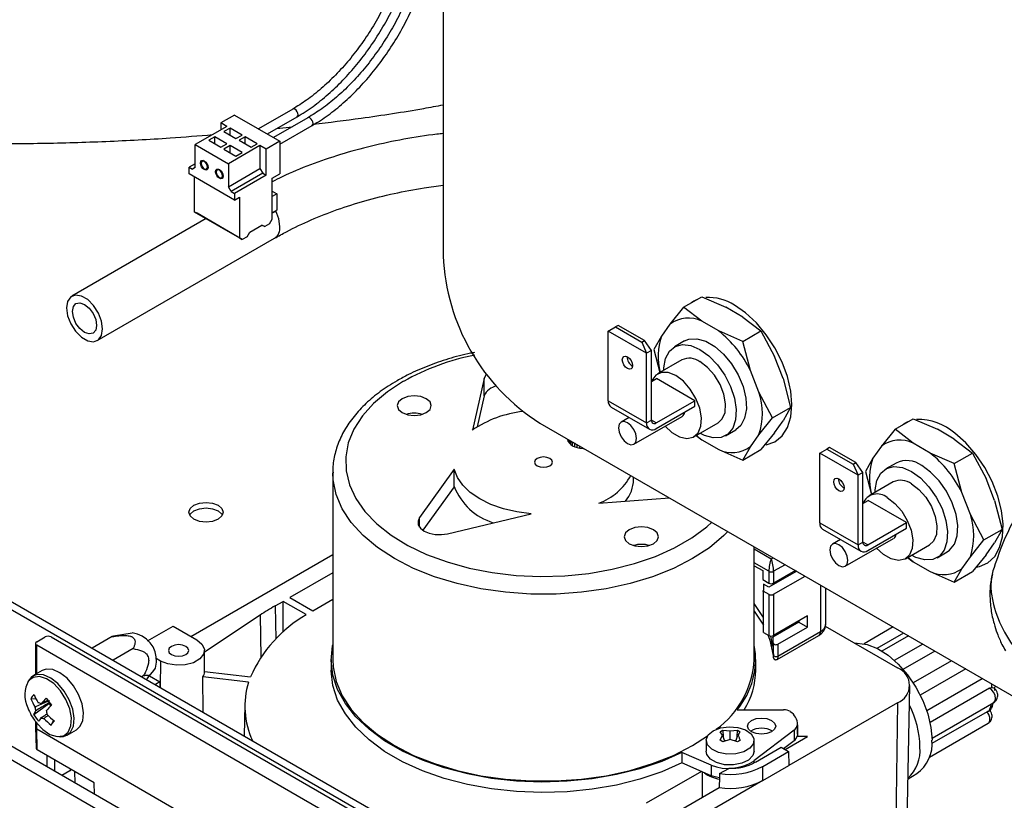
# Model space of a CAD drawing. Header units: millimetres. Extents: x 0 to 420, y 0 to 297.
# Tile 11 of 75: x 140 to 151, y 103 to 112. Entities that reach past the tile are written whole.
import ezdxf

# ---------------------------------------------------------------- set-up
doc = ezdxf.new("R2010")
doc.units = ezdxf.units.MM

msp = doc.modelspace()

# ---------------------------------------------------------------- linework, layer by layer
at = {"color": 7, "linetype": 'Continuous', "lineweight": 25}
for p, q in [((144.801, 118.433), (144.801, 109.358)), ((142.358, 111.005), (142.196, 110.912)), ((142.358, 111.005), (142.888, 110.699)), ((143.039, 111.074), (142.638, 110.843)), ((142.267, 110.871), (141.898, 110.658)), ((142.267, 110.871), (142.196, 110.912)), ((142.196, 110.912), (142.196, 110.83)), ((142.742, 110.783), (143.091, 110.984)), ((143.215, 110.972), (142.815, 110.741)), ((142.888, 110.663), (143.267, 110.882)), ((142.305, 110.852), (142.234, 110.811)), ((142.234, 110.811), (142.375, 110.729)), ((142.446, 110.77), (142.305, 110.852)), ((142.305, 110.77), (142.305, 110.852)), ((142.375, 110.729), (142.446, 110.77)), ((142.853, 110.847), (143.031, 110.866)), ((141.898, 110.658), (142.287, 110.433)), ((141.898, 110.389), (141.898, 110.658)), ((142.128, 110.75), (142.057, 110.709)), ((142.057, 110.709), (142.198, 110.627)), ((142.269, 110.668), (142.128, 110.75)), ((142.128, 110.668), (142.128, 110.75)), ((142.198, 110.627), (142.269, 110.668)), ((142.305, 110.648), (142.234, 110.607)), ((142.656, 110.647), (142.287, 110.433)), ((142.446, 110.566), (142.305, 110.648)), ((142.305, 110.566), (142.305, 110.648)), ((142.481, 110.75), (142.411, 110.709)), ((142.411, 110.709), (142.552, 110.627)), ((142.623, 110.668), (142.481, 110.75)), ((142.481, 110.668), (142.481, 110.75)), ((142.552, 110.627), (142.623, 110.668)), ((142.727, 110.606), (142.656, 110.647)), ((142.656, 110.647), (142.656, 110.378)), ((142.888, 110.699), (142.727, 110.606)), ((142.888, 110.699), (142.888, 110.315)), ((142.234, 110.607), (142.375, 110.525)), ((142.375, 110.525), (142.446, 110.566)), ((142.727, 110.3), (142.727, 110.606)), ((141.898, 110.434), (141.827, 110.393)), ((141.995, 110.472), (141.978, 110.462)), ((142.287, 110.433), (142.287, 110.165)), ((141.827, 110.315), (141.827, 110.393)), ((141.827, 110.393), (141.866, 110.371)), ((142.358, 110.009), (141.827, 110.315)), ((141.898, 110.389), (141.866, 110.371)), ((142.03, 110.372), (142.047, 110.382)), ((142.172, 110.37), (142.155, 110.36)), ((142.287, 110.165), (142.656, 110.378)), ((142.688, 110.323), (142.319, 110.11)), ((142.727, 110.3), (142.358, 110.087)), ((142.656, 110.378), (142.688, 110.323)), ((142.688, 110.323), (142.727, 110.3)), ((142.8, 110.264), (142.888, 110.315)), ((141.887, 110.28), (141.887, 109.872)), ((142.207, 110.27), (142.224, 110.28)), ((142.8, 109.786), (142.8, 110.264)), ((142.319, 110.11), (142.287, 110.165)), ((142.319, 110.11), (142.358, 110.087)), ((142.358, 110.087), (142.358, 110.009)), ((142.8, 110.113), (142.853, 110.082)), ((142.853, 110.082), (142.8, 110.052)), ((142.853, 110.082), (142.853, 109.89)), ((142.358, 110.009), (142.418, 110.044)), ((142.418, 110.044), (142.418, 109.566)), ((141.887, 109.872), (142.418, 109.566)), ((141.919, 109.854), (141.887, 109.872)), ((142.449, 109.548), (141.919, 109.854)), ((142.853, 109.89), (142.8, 109.86)), ((142.829, 109.872), (142.8, 109.855)), ((142.839, 109.883), (142.829, 109.872)), ((142.026, 109.792), (140.452, 108.884)), ((142.768, 109.731), (142.711, 109.699)), ((142.768, 109.731), (142.8, 109.786)), ((142.506, 109.58), (142.538, 109.635)), ((142.538, 109.635), (142.679, 109.717)), ((142.679, 109.717), (142.711, 109.699)), ((142.711, 109.699), (142.679, 109.717)), ((140.752, 108.364), (142.827, 109.562)), ((142.418, 109.566), (142.449, 109.548)), ((142.506, 109.58), (142.449, 109.548)), ((147.614, 108.755), (147.826, 108.877)), ((147.826, 108.877), (148.11, 108.755)), ((147.614, 108.755), (147.455, 108.558)), ((147.827, 108.591), (147.614, 108.755)), ((148.308, 108.64), (148.11, 108.755)), ((148.025, 108.477), (147.827, 108.591)), ((148.308, 108.64), (148.52, 108.477)), ((145.344, 101.981), (134.031, 108.512)), ((134.115, 108.561), (145.429, 102.03)), ((146.733, 108.476), (146.816, 108.524)), ((147.182, 108.217), (146.733, 108.476)), ((146.733, 107.659), (146.733, 108.476)), ((146.848, 108.542), (146.816, 108.524)), ((146.816, 108.524), (147.124, 108.346)), ((147.155, 108.365), (146.848, 108.542)), ((147.455, 108.558), (147.356, 108.417)), ((148.308, 108.354), (148.025, 108.477)), ((148.308, 108.354), (148.52, 108.477)), ((148.52, 108.477), (148.68, 108.178)), ((147.124, 108.346), (147.155, 108.365)), ((147.124, 108.346), (147.182, 108.217)), ((147.238, 108.249), (147.155, 108.365)), ((147.356, 108.417), (147.267, 108.261)), ((147.626, 108.36), (147.506, 108.29)), ((148.397, 108.014), (148.308, 108.354)), ((147.238, 108.249), (147.182, 108.217)), ((147.238, 107.433), (147.238, 108.249)), ((147.267, 108.261), (147.338, 107.991)), ((147.182, 107.4), (147.182, 108.217)), ((147.593, 108.139), (147.31, 107.975)), ((148.779, 107.922), (148.68, 108.178)), ((148.496, 107.759), (148.397, 108.014)), ((145.28, 107.922), (145.142, 107.315)), ((145.28, 107.718), (145.28, 107.922)), ((147.238, 107.886), (147.298, 107.921)), ((147.747, 107.661), (147.298, 107.921)), ((148.779, 107.922), (148.867, 107.582)), ((148.655, 107.46), (148.496, 107.759)), ((145.28, 107.718), (145.197, 107.353)), ((146.733, 107.659), (147.182, 107.4)), ((147.295, 107.4), (147.747, 107.661)), ((147.747, 107.596), (147.747, 107.661)), ((146.766, 107.586), (147.215, 107.327)), ((147.295, 107.335), (147.747, 107.596)), ((148.655, 107.46), (148.867, 107.582)), ((148.867, 107.582), (148.779, 107.426)), ((146.976, 107.465), (146.882, 107.411)), ((147.032, 107.151), (147.598, 107.477)), ((147.182, 107.4), (147.238, 107.433)), ((148.496, 107.263), (148.655, 107.46)), ((148.68, 107.285), (148.779, 107.426)), ((150.089, 107.326), (150.301, 107.449)), ((150.301, 107.449), (150.585, 107.326)), ((145.932, 107.399), (160.244, 99.137)), ((147.735, 107.239), (148.018, 107.403)), ((148.106, 107.251), (148.226, 107.32)), ((150.089, 107.326), (149.93, 107.129)), ((150.302, 107.163), (150.089, 107.326)), ((150.783, 107.211), (150.585, 107.326)), ((146.256, 107.212), (146.257, 107.205)), ((146.257, 107.205), (146.257, 107.211)), ((146.257, 107.205), (146.265, 107.183)), ((146.265, 107.183), (146.265, 107.206)), ((146.265, 107.183), (146.278, 107.164)), ((146.278, 107.164), (146.278, 107.199)), ((146.29, 107.192), (146.295, 107.188)), ((146.295, 107.188), (146.315, 107.173)), ((146.295, 107.147), (146.295, 107.188)), ((147.761, 107.254), (147.827, 107.203)), ((147.827, 107.203), (148.025, 107.089)), ((148.397, 107.122), (148.496, 107.263)), ((148.68, 107.285), (148.52, 107.089)), ((150.783, 107.211), (150.995, 107.048)), ((146.278, 107.164), (146.295, 107.147)), ((146.295, 107.147), (146.315, 107.133)), ((146.315, 107.173), (146.34, 107.162)), ((146.315, 107.133), (146.315, 107.173)), ((146.315, 107.133), (146.34, 107.121)), ((146.34, 107.162), (146.347, 107.159)), ((146.34, 107.121), (146.34, 107.162)), ((146.34, 107.121), (146.369, 107.112)), ((146.369, 107.112), (146.369, 107.147)), ((146.369, 107.112), (146.401, 107.105)), ((146.401, 107.105), (146.401, 107.128)), ((146.401, 107.105), (146.438, 107.1)), ((146.438, 107.1), (146.438, 107.107)), ((146.438, 107.1), (146.45, 107.1)), ((148.025, 107.089), (148.308, 106.966)), ((148.308, 106.966), (148.397, 107.122)), ((148.308, 106.966), (148.52, 107.089)), ((149.208, 107.047), (149.291, 107.095)), ((149.322, 107.114), (149.291, 107.095)), ((149.291, 107.095), (149.598, 106.918)), ((149.63, 106.936), (149.322, 107.114)), ((149.93, 107.129), (149.831, 106.988)), ((150.5, 107.048), (150.302, 107.163)), ((149.657, 106.788), (149.208, 107.047)), ((149.208, 106.231), (149.208, 107.047)), ((149.831, 106.988), (149.742, 106.832)), ((150.783, 106.925), (150.5, 107.048)), ((150.783, 106.925), (150.995, 107.048)), ((150.995, 107.048), (151.155, 106.749)), ((144.929, 106.858), (144.524, 106.293)), ((144.929, 106.654), (144.929, 106.858)), ((149.598, 106.918), (149.63, 106.936)), ((149.598, 106.918), (149.657, 106.788)), ((149.713, 106.821), (149.63, 106.936)), ((150.101, 106.931), (149.981, 106.862)), ((150.872, 106.586), (150.783, 106.925)), ((143.507, 106.819), (143.507, 104.631)), ((147.029, 106.737), (147.029, 106.765)), ((149.713, 106.821), (149.657, 106.788)), ((149.657, 105.972), (149.657, 106.788)), ((149.713, 106.004), (149.713, 106.821)), ((149.742, 106.832), (149.813, 106.562)), ((151.254, 106.493), (151.155, 106.749)), ((144.929, 106.654), (144.564, 106.144)), ((150.068, 106.71), (149.785, 106.547)), ((146.622, 106.461), (147.448, 106.523)), ((149.713, 106.457), (149.773, 106.492)), ((150.222, 106.233), (149.773, 106.492)), ((150.971, 106.33), (150.872, 106.586)), ((151.254, 106.493), (151.342, 106.154)), ((144.85, 106.104), (145.83, 106.338)), ((151.13, 106.031), (150.971, 106.33)), ((149.208, 106.231), (149.657, 105.972)), ((149.241, 106.157), (149.69, 105.898)), ((149.77, 105.972), (150.222, 106.233)), ((149.77, 105.906), (150.222, 106.167)), ((150.222, 106.167), (150.222, 106.233)), ((151.13, 106.031), (151.342, 106.154)), ((151.342, 106.154), (151.254, 105.998)), ((149.451, 106.036), (149.357, 105.982)), ((149.507, 105.722), (150.073, 106.049)), ((150.971, 105.834), (151.13, 106.031)), ((148.442, 104.631), (148.442, 105.95)), ((149.657, 105.972), (149.713, 106.004)), ((150.21, 105.811), (150.493, 105.974)), ((151.155, 105.857), (151.254, 105.998)), ((141.847, 104.901), (143.507, 105.86)), ((150.236, 105.825), (150.302, 105.775)), ((150.581, 105.822), (150.701, 105.892)), ((150.872, 105.693), (150.971, 105.834)), ((151.155, 105.857), (150.995, 105.66)), ((148.442, 105.729), (148.541, 105.672)), ((150.302, 105.775), (150.5, 105.66)), ((150.783, 105.537), (150.872, 105.693)), ((143.507, 105.647), (143.004, 105.357)), ((148.541, 105.672), (148.541, 105.566)), ((148.612, 105.664), (148.612, 105.525)), ((148.938, 105.664), (148.612, 105.476)), ((148.923, 105.672), (148.668, 105.525)), ((148.668, 105.664), (148.668, 105.525)), ((148.668, 105.394), (149.037, 105.607)), ((148.853, 105.615), (148.841, 105.624)), ((150.5, 105.66), (150.783, 105.537)), ((150.783, 105.537), (150.995, 105.66)), ((148.541, 105.566), (148.612, 105.525)), ((148.548, 105.512), (148.548, 105.439)), ((148.612, 105.476), (148.548, 105.512)), ((148.668, 105.508), (148.65, 105.519)), ((149.277, 105.468), (149.277, 105.042)), ((143.004, 105.357), (143.273, 105.202)), ((148.548, 105.439), (148.541, 105.435)), ((148.541, 105.435), (148.612, 105.394)), ((148.541, 105.435), (148.541, 105.431)), ((148.548, 105.427), (148.541, 105.431)), ((148.548, 104.949), (148.548, 105.427)), ((148.612, 105.394), (148.612, 104.912)), ((148.668, 105.394), (148.668, 104.912)), ((142.834, 105.259), (142.927, 105.312)), ((143.198, 105.156), (142.927, 105.312)), ((142.929, 104.956), (142.927, 105.312)), ((143.273, 105.202), (143.507, 105.337)), ((142.657, 105.149), (142.006, 104.717)), ((149.064, 105.141), (148.668, 104.912)), ((149.064, 105.01), (149.064, 105.141)), ((141.341, 104.85), (141.638, 105.021)), ((141.638, 105.021), (141.917, 104.86)), ((148.965, 105.067), (148.659, 104.891)), ((148.717, 104.809), (149.064, 105.01)), ((148.965, 105.084), (148.965, 105.067)), ((148.965, 105.067), (149.064, 105.01)), ((149.272, 105.021), (150.118, 104.533)), ((150.066, 105.012), (149.726, 104.816)), ((140.042, 104.839), (140.14, 104.896)), ((140.211, 104.896), (144.948, 102.161)), ((140.926, 104.899), (140.693, 104.764)), ((141.16, 104.941), (140.943, 104.903)), ((148.548, 104.949), (148.612, 104.912)), ((148.659, 104.785), (148.636, 104.906)), ((148.659, 104.891), (148.659, 104.785)), ((148.71, 104.633), (149.197, 104.914)), ((148.717, 104.671), (149.218, 104.96)), ((150.189, 104.941), (149.878, 104.761)), ((150.245, 104.909), (149.934, 104.73)), ((140.027, 104.819), (140.027, 104.455)), ((144.779, 102.063), (140.042, 104.798)), ((148.665, 104.682), (148.665, 104.821)), ((148.717, 104.809), (148.717, 104.671)), ((150.414, 104.812), (150.08, 104.619)), ((141.171, 104.758), (140.938, 104.623)), ((142.008, 104.489), (142.006, 104.738)), ((148.665, 104.697), (148.665, 104.683)), ((150.554, 104.73), (150.182, 104.516)), ((141.49, 104.613), (141.441, 104.642)), ((143.489, 104.631), (143.489, 104.508)), ((148.459, 104.508), (148.459, 104.631)), ((150.75, 104.617), (150.301, 104.358)), ((140.107, 104.502), (139.998, 104.439)), ((141.294, 104.442), (141.272, 104.43)), ((141.338, 104.411), (141.414, 104.501)), ((141.363, 104.44), (141.483, 104.37)), ((142.522, 104.365), (141.987, 104.427)), ((141.989, 104.016), (141.987, 104.427)), ((142.008, 104.489), (142.544, 104.427)), ((150.916, 104.522), (150.384, 104.215)), ((141.483, 104.37), (141.433, 104.337)), ((141.483, 104.37), (141.483, 104.308)), ((150.212, 101.875), (150.264, 104.325)), ((150.461, 104.033), (151.111, 104.409)), ((151.225, 104.303), (151.244, 104.298)), ((151.259, 104.268), (151.257, 104.313)), ((151.196, 104.295), (150.499, 103.893)), ((139.973, 104.171), (140.033, 104.173)), ((140.007, 103.987), (140.186, 104.117)), ((140.186, 104.117), (140.193, 104.126)), ((140.186, 104.117), (140.207, 104.089)), ((142.479, 104.103), (142.472, 103.737)), ((150.118, 104.124), (148.845, 103.39)), ((150.118, 104.124), (150.081, 101.696)), ((150.522, 103.711), (151.244, 104.128)), ((148.24, 104.042), (148.784, 104.042)), ((151.166, 104.019), (150.521, 103.647)), ((140.027, 103.904), (140.027, 103.839)), ((140.212, 103.863), (140.241, 103.92)), ((148.947, 103.756), (148.947, 103.878)), ((148.947, 103.866), (148.947, 103.743)), ((150.493, 103.488), (151.179, 103.884)), ((140.027, 103.838), (140.035, 103.593)), ((140.042, 103.818), (144.779, 101.083)), ((140.049, 103.573), (140.042, 103.818)), ((140.398, 103.746), (140.507, 103.809)), ((147.719, 103.623), (147.895, 103.736)), ((148.042, 103.785), (148.057, 103.795)), ((148.07, 103.746), (148.042, 103.785)), ((148.042, 103.685), (148.07, 103.746)), ((148.057, 103.795), (148.073, 103.803)), ((148.07, 103.746), (148.095, 103.675)), ((148.073, 103.803), (148.159, 103.798)), ((148.073, 103.803), (148.078, 103.724)), ((148.159, 103.798), (148.246, 103.803)), ((148.159, 103.695), (148.159, 103.798)), ((148.224, 103.675), (148.249, 103.746)), ((148.241, 103.724), (148.246, 103.803)), ((148.246, 103.803), (148.276, 103.785)), ((148.907, 103.802), (148.437, 103.443)), ((148.802, 103.577), (149.066, 103.73)), ((148.907, 103.802), (148.907, 103.68)), ((149.066, 103.73), (148.944, 103.73)), ((148.947, 103.756), (148.947, 103.743)), ((150.493, 103.488), (151, 103.781)), ((160.588, 91.584), (139.639, 103.678)), ((147.879, 103.683), (147.879, 103.557)), ((148.073, 103.668), (148.042, 103.685)), ((148.159, 103.695), (148.073, 103.668)), ((148.109, 103.679), (148.092, 103.683)), ((148.246, 103.668), (148.159, 103.695)), ((148.226, 103.683), (148.21, 103.679)), ((148.261, 103.677), (148.246, 103.668)), ((148.276, 103.685), (148.261, 103.677)), ((148.439, 103.557), (148.439, 103.683)), ((148.907, 103.68), (148.785, 103.587)), ((139.511, 103.594), (160.491, 91.482)), ((140.715, 103.189), (140.049, 103.573)), ((140.165, 103.374), (140.165, 103.507)), ((147.938, 103.393), (147.594, 103.543)), ((147.594, 103.543), (147.594, 103.42)), ((148.454, 103.428), (148.757, 103.603)), ((148.54, 103.378), (148.843, 103.553)), ((148.757, 103.603), (148.843, 103.553)), ((148.843, 103.553), (148.845, 103.39)), ((140.25, 103.458), (140.25, 103.325)), ((147.938, 103.27), (147.594, 103.42)), ((147.938, 103.393), (147.938, 103.27)), ((148.541, 103.214), (148.845, 103.39)), ((140.43, 103.329), (140.336, 103.275)), ((140.443, 103.346), (140.43, 103.329)), ((140.442, 103.342), (140.444, 103.345)), ((140.486, 103.321), (140.489, 103.187)), ((147.822, 103.321), (147.176, 102.949)), ((147.833, 103.316), (147.832, 103.017)), ((148.036, 103.295), (148.144, 103.357)), ((148.541, 103.214), (148.54, 103.378)), ((150.241, 103.235), (150.344, 103.295)), ((148.541, 103.214), (146.445, 102.004)), ((147.445, 102.794), (148.031, 103.132))]:
    msp.add_line(p, q, dxfattribs=at)
at = {"color": 8, "linetype": 'Continuous', "lineweight": 25}
for p, q in [((147.295, 107.4), (147.238, 107.433)), ((144.524, 106.182), (144.524, 106.293)), ((148.442, 105.925), (148.64, 105.811)), ((149.77, 105.972), (149.713, 106.004)), ((148.64, 105.811), (148.662, 105.823)), ((148.612, 105.664), (148.442, 105.762)), ((148.803, 105.741), (148.668, 105.664)), ((149.218, 105.502), (149.218, 104.96)), ((142.834, 105.259), (142.84, 104.871)), ((142.657, 105.149), (142.665, 104.658)), ((140.042, 104.464), (140.042, 104.798)), ((141.49, 104.613), (141.487, 104.306)), ((140.042, 103.818), (140.042, 103.903)), ((151, 103.781), (151.002, 103.782)), ((148.437, 103.443), (148.437, 103.419)), ((140.717, 103.056), (140.715, 103.189))]:
    msp.add_line(p, q, dxfattribs=at)
at = {"color": 8, "linetype": 'Continuous', "lineweight": 25, "flags": 128}
for points in [[(143.101, 111.008), (143.099, 111.026), (143.091, 111.044), (143.079, 111.061), (143.065, 111.072), (143.051, 111.077), (143.039, 111.075)], [(143.091, 110.984), (143.099, 110.994), (143.101, 111.008)], [(143.278, 110.906), (143.275, 110.924), (143.267, 110.942), (143.256, 110.958), (143.241, 110.97), (143.227, 110.975), (143.216, 110.972)], [(143.267, 110.882), (143.275, 110.892), (143.278, 110.906)], [(142.889, 109.699), (142.876, 109.79), (142.84, 109.884)], [(144.336, 107.888), (144.147, 107.764), (143.986, 107.628), (143.854, 107.482), (143.755, 107.327), (143.69, 107.167), (143.659, 107.003), (143.664, 106.839), (143.703, 106.675), (143.777, 106.516), (143.884, 106.364), (144.023, 106.22), (144.191, 106.087), (144.387, 105.967), (144.606, 105.862), (144.847, 105.773), (145.104, 105.702), (145.374, 105.649), (145.654, 105.616), (145.939, 105.604), (146.224, 105.611), (146.505, 105.639), (146.778, 105.687), (147.039, 105.753), (147.284, 105.838), (147.509, 105.939), (147.711, 106.055), (147.886, 106.185), (147.945, 106.237)], [(148.133, 106.128), (148.086, 106.082), (147.917, 105.94), (147.719, 105.812), (147.496, 105.698), (147.251, 105.6), (146.987, 105.52), (146.708, 105.459), (146.419, 105.418), (146.123, 105.397), (145.825, 105.397), (145.53, 105.418), (145.24, 105.459), (144.962, 105.52), (144.698, 105.6), (144.453, 105.698), (144.23, 105.812), (144.032, 105.941), (143.863, 106.082), (143.724, 106.234), (143.619, 106.395), (143.547, 106.562), (143.511, 106.733), (143.507, 106.817)], [(140.362, 103.742), (140.409, 103.781), (140.442, 103.853), (140.449, 103.947), (140.429, 104.054), (140.385, 104.164), (140.32, 104.266), (140.241, 104.349), (140.157, 104.406), (140.074, 104.431), (140.001, 104.422), (139.95, 104.386)], [(151.244, 104.128), (151.245, 104.129), (151.26, 104.146), (151.265, 104.174), (151.26, 104.208), (151.245, 104.243), (151.223, 104.273), (151.196, 104.295)], [(151.179, 103.884), (151.19, 103.895), (151.199, 103.919), (151.197, 103.951), (151.186, 103.986), (151.166, 104.019)]]:
    msp.add_lwpolyline(points, dxfattribs=at)
at = {"color": 7, "linetype": 'Continuous', "lineweight": 25, "flags": 128}
for points in [[(141.96, 110.442), (141.964, 110.46), (141.973, 110.471), (141.987, 110.474), (142.004, 110.468), (142.021, 110.454), (142.035, 110.435), (142.045, 110.413), (142.048, 110.392), (142.045, 110.374), (142.035, 110.363), (142.021, 110.361), (142.004, 110.366), (141.987, 110.38), (141.973, 110.399), (141.964, 110.421), (141.96, 110.442)], [(142.041, 110.396), (142.038, 110.414), (142.03, 110.432), (142.018, 110.448), (142.004, 110.46), (141.99, 110.464), (141.978, 110.462), (141.97, 110.453), (141.967, 110.438), (141.97, 110.42), (141.978, 110.402), (141.99, 110.386), (142.004, 110.375), (142.018, 110.37), (142.03, 110.372), (142.038, 110.381), (142.041, 110.396)], [(142.225, 110.29), (142.221, 110.272), (142.212, 110.261), (142.198, 110.259), (142.181, 110.264), (142.164, 110.278), (142.15, 110.297), (142.14, 110.319), (142.137, 110.34), (142.14, 110.358), (142.15, 110.369), (142.164, 110.372), (142.181, 110.366), (142.198, 110.352), (142.212, 110.333), (142.221, 110.311), (142.225, 110.29)], [(142.218, 110.294), (142.215, 110.312), (142.207, 110.33), (142.195, 110.346), (142.181, 110.358), (142.167, 110.362), (142.155, 110.36), (142.147, 110.351), (142.144, 110.336), (142.147, 110.318), (142.155, 110.3), (142.167, 110.284), (142.181, 110.273), (142.195, 110.268), (142.207, 110.27), (142.215, 110.279), (142.218, 110.294)], [(140.814, 108.501), (140.802, 108.592), (140.765, 108.687), (140.708, 108.775), (140.639, 108.844), (140.565, 108.886), (140.496, 108.897), (140.44, 108.875), (140.403, 108.823), (140.39, 108.746), (140.403, 108.655), (140.44, 108.56), (140.496, 108.473), (140.565, 108.404), (140.639, 108.361), (140.708, 108.35), (140.765, 108.372), (140.802, 108.425), (140.814, 108.501)], [(140.744, 108.542), (140.733, 108.486), (140.702, 108.451), (140.656, 108.442), (140.602, 108.46), (140.548, 108.504), (140.502, 108.566), (140.472, 108.637), (140.461, 108.705), (140.472, 108.762), (140.502, 108.797), (140.548, 108.806), (140.602, 108.787), (140.656, 108.743), (140.702, 108.682), (140.733, 108.611), (140.744, 108.542)], [(147.765, 108.842), (147.734, 108.826), (147.705, 108.807)], [(148.581, 107.143), (148.582, 107.143), (148.684, 107.181), (148.767, 107.25), (148.829, 107.348), (148.868, 107.472), (148.881, 107.616), (148.868, 107.774), (148.829, 107.942), (148.767, 108.112), (148.684, 108.278), (148.582, 108.433), (148.466, 108.572), (148.34, 108.688), (148.209, 108.779)], [(147.626, 108.36), (147.677, 108.38), (147.77, 108.386), (147.873, 108.357), (147.979, 108.295), (148.082, 108.205), (148.175, 108.092), (148.253, 107.964), (148.31, 107.827), (148.343, 107.691), (148.349, 107.565), (148.329, 107.456), (148.284, 107.371), (148.226, 107.32)], [(147.382, 108.016), (147.382, 108.046), (147.402, 108.155), (147.448, 108.24), (147.515, 108.295), (147.601, 108.318), (147.7, 108.306), (147.806, 108.261)], [(147.806, 108.261), (147.911, 108.184), (148.01, 108.082), (148.096, 107.96), (148.164, 107.826), (148.209, 107.689), (148.229, 107.557), (148.223, 107.438), (148.19, 107.34), (148.133, 107.27), (148.055, 107.23), (147.962, 107.225), (147.859, 107.254), (147.806, 107.28)], [(146.957, 108.175), (146.98, 108.156), (147, 108.13), (147.013, 108.1), (147.017, 108.071), (147.013, 108.047), (147, 108.032), (146.98, 108.028), (146.957, 108.036), (146.934, 108.055), (146.915, 108.081), (146.902, 108.111), (146.897, 108.14), (146.902, 108.164), (146.915, 108.179), (146.934, 108.183), (146.957, 108.175)], [(148.018, 107.403), (148.066, 107.447), (148.099, 107.524), (148.105, 107.624), (148.086, 107.736), (148.041, 107.851), (147.975, 107.96), (147.894, 108.051), (147.806, 108.118)], [(147.523, 107.954), (147.434, 107.99), (147.354, 107.992), (147.288, 107.959), (147.243, 107.896), (147.24, 107.887)], [(145.31, 107.974), (145.3, 107.963), (145.28, 107.922)], [(147.399, 107.363), (147.478, 107.29), (147.568, 107.238), (147.653, 107.219), (147.727, 107.235), (147.783, 107.284), (147.816, 107.361), (147.823, 107.46), (147.803, 107.573), (147.758, 107.688), (147.692, 107.796), (147.612, 107.888), (147.523, 107.954), (147.523, 107.954)], [(144.32, 107.684), (144.276, 107.647), (144.261, 107.603), (144.276, 107.559), (144.32, 107.521), (144.385, 107.496), (144.461, 107.487), (144.538, 107.496), (144.603, 107.521), (144.646, 107.559), (144.661, 107.603), (144.646, 107.647), (144.603, 107.684), (144.538, 107.709), (144.461, 107.718), (144.385, 107.709), (144.32, 107.684)], [(146.957, 107.158), (146.998, 107.144), (147.032, 107.151), (147.055, 107.177), (147.063, 107.22), (147.055, 107.271), (147.032, 107.324), (146.998, 107.371), (146.957, 107.403), (146.917, 107.417), (146.882, 107.411), (146.859, 107.384), (146.851, 107.342), (146.859, 107.291), (146.882, 107.237), (146.917, 107.191), (146.957, 107.158)], [(150.24, 107.413), (150.191, 107.387), (150.179, 107.378)], [(147.764, 107.256), (147.773, 107.247), (147.827, 107.203)], [(151.04, 105.711), (151.077, 105.719), (151.176, 105.763), (151.256, 105.838), (151.313, 105.941), (151.347, 106.069), (151.355, 106.216), (151.337, 106.377), (151.294, 106.545), (151.228, 106.715), (151.141, 106.879), (151.036, 107.032), (150.918, 107.167), (150.79, 107.279)], [(145.9, 106.984), (145.877, 106.965), (145.869, 106.941), (145.877, 106.918), (145.9, 106.899), (145.934, 106.885), (145.974, 106.881), (146.015, 106.885), (146.049, 106.899), (146.071, 106.918), (146.079, 106.941), (146.071, 106.965), (146.049, 106.984), (146.015, 106.997), (145.974, 107.002), (145.934, 106.997), (145.9, 106.984)], [(145.83, 106.338), (145.663, 106.36), (145.505, 106.396), (145.358, 106.447), (145.228, 106.511), (145.118, 106.586), (145.03, 106.67), (144.966, 106.762), (144.929, 106.858)], [(149.856, 106.588), (149.857, 106.617), (149.877, 106.726), (149.922, 106.811), (149.99, 106.867), (150.076, 106.889), (150.175, 106.877), (150.281, 106.832)], [(150.701, 105.892), (150.728, 105.91), (150.785, 105.981), (150.818, 106.079), (150.824, 106.198), (150.804, 106.33), (150.759, 106.467), (150.691, 106.601), (150.605, 106.723), (150.506, 106.825), (150.401, 106.901)], [(149.432, 106.607), (149.409, 106.626), (149.39, 106.652), (149.377, 106.682), (149.372, 106.711), (149.377, 106.735), (149.39, 106.75), (149.409, 106.754), (149.432, 106.746), (149.455, 106.728), (149.475, 106.701), (149.488, 106.671), (149.492, 106.642), (149.488, 106.618), (149.475, 106.603), (149.455, 106.599), (149.432, 106.607)], [(150.281, 106.832), (150.386, 106.756), (150.485, 106.653), (150.571, 106.531), (150.639, 106.398), (150.684, 106.26), (150.704, 106.128), (150.697, 106.01), (150.665, 105.912), (150.608, 105.841), (150.53, 105.802), (150.437, 105.796), (150.334, 105.825), (150.281, 105.852)], [(150.281, 106.689), (150.369, 106.622), (150.45, 106.531), (150.516, 106.423), (150.56, 106.307), (150.58, 106.195), (150.574, 106.096), (150.541, 106.018), (150.493, 105.974)], [(149.998, 106.526), (150.086, 106.459), (150.167, 106.368), (150.233, 106.259), (150.278, 106.144), (150.297, 106.032), (150.291, 105.932), (150.258, 105.855), (150.202, 105.806), (150.128, 105.791), (150.043, 105.81), (149.953, 105.861), (149.874, 105.934)], [(141.883, 106.436), (141.948, 106.461), (142.025, 106.47), (142.101, 106.461), (142.166, 106.436), (142.21, 106.399), (142.225, 106.355), (142.21, 106.311), (142.166, 106.273), (142.101, 106.248), (142.025, 106.239), (141.948, 106.248), (141.883, 106.273), (141.84, 106.311), (141.825, 106.355), (141.84, 106.399), (141.883, 106.436)], [(141.833, 106.322), (141.84, 106.334), (141.883, 106.371), (141.948, 106.396), (142.025, 106.405), (142.101, 106.396), (142.166, 106.371), (142.21, 106.334), (142.217, 106.322)], [(144.524, 106.293), (144.506, 106.251), (144.509, 106.209), (144.534, 106.169), (144.578, 106.135), (144.637, 106.11), (144.706, 106.096), (144.779, 106.094), (144.85, 106.104)], [(146.978, 106.149), (146.935, 106.112), (146.92, 106.068), (146.935, 106.024), (146.978, 105.986), (147.043, 105.961), (147.12, 105.952), (147.196, 105.961), (147.261, 105.986), (147.305, 106.024), (147.32, 106.068), (147.305, 106.112), (147.261, 106.149), (147.196, 106.175), (147.12, 106.183), (147.043, 106.175), (146.978, 106.149)], [(149.432, 105.73), (149.473, 105.716), (149.507, 105.722), (149.53, 105.749), (149.538, 105.791), (149.53, 105.842), (149.507, 105.895), (149.473, 105.942), (149.432, 105.975), (149.392, 105.989), (149.357, 105.982), (149.334, 105.956), (149.326, 105.913), (149.334, 105.862), (149.357, 105.809), (149.392, 105.762), (149.432, 105.73)], [(150.302, 105.775), (150.248, 105.819), (150.239, 105.827)], [(148.548, 105.123), (148.542, 105.134), (148.442, 105.286)], [(148.442, 105.196), (148.548, 105.034), (148.548, 105.033)], [(148.602, 104.918), (148.623, 104.859), (148.661, 104.679)], [(141.917, 104.86), (141.977, 104.811), (142.005, 104.752), (141.995, 104.692), (141.951, 104.637), (141.877, 104.594), (141.782, 104.568), (141.677, 104.563), (141.576, 104.579), (141.49, 104.613)], [(141.787, 104.785), (141.749, 104.8), (141.703, 104.805), (141.658, 104.8), (141.62, 104.785), (141.594, 104.763), (141.585, 104.737), (141.594, 104.711), (141.62, 104.689), (141.658, 104.674), (141.703, 104.669), (141.749, 104.674), (141.787, 104.689), (141.813, 104.711), (141.822, 104.737), (141.813, 104.763), (141.787, 104.785)], [(147.594, 103.543), (147.358, 103.439), (147.101, 103.352), (146.829, 103.284), (146.544, 103.234), (146.252, 103.205), (145.955, 103.196), (145.659, 103.208), (145.367, 103.24), (145.083, 103.291), (144.813, 103.362), (144.559, 103.451), (144.325, 103.557), (144.115, 103.679), (143.932, 103.814), (143.778, 103.96), (143.655, 104.116), (143.565, 104.28), (143.51, 104.448), (143.489, 104.619), (143.505, 104.791), (143.507, 104.801)], [(148.665, 104.821), (148.667, 104.816), (148.671, 104.812), (148.677, 104.808), (148.684, 104.806), (148.693, 104.804), (148.701, 104.805), (148.71, 104.806), (148.717, 104.809)], [(149.614, 104.823), (149.647, 104.824), (149.762, 104.807), (149.884, 104.758), (150.007, 104.68), (150.126, 104.576), (150.236, 104.45), (150.333, 104.306), (150.414, 104.152), (150.473, 103.994), (150.51, 103.837), (150.523, 103.688)], [(148.665, 104.682), (148.667, 104.678), (148.671, 104.673), (148.677, 104.669), (148.684, 104.667), (148.693, 104.666), (148.701, 104.666), (148.71, 104.668), (148.717, 104.671)], [(141.414, 104.501), (141.432, 104.531), (141.444, 104.6)], [(143.507, 104.631), (143.511, 104.545), (143.547, 104.374), (143.619, 104.207), (143.724, 104.046), (143.863, 103.894), (144.032, 103.752), (144.23, 103.623), (144.453, 103.509), (144.698, 103.412), (144.962, 103.332), (145.24, 103.271), (145.53, 103.23), (145.825, 103.209), (146.123, 103.209), (146.419, 103.229), (146.708, 103.271), (146.987, 103.332), (147.251, 103.412), (147.496, 103.509), (147.719, 103.623)], [(140.438, 103.782), (140.472, 103.852), (140.48, 103.944), (140.464, 104.049), (140.424, 104.158), (140.364, 104.261), (140.289, 104.349), (140.206, 104.414), (140.122, 104.45), (140.045, 104.455), (139.982, 104.428), (139.937, 104.37), (139.934, 104.363)], [(140.507, 103.809), (140.548, 103.845), (140.581, 103.915), (140.589, 104.007), (140.573, 104.112), (140.533, 104.221), (140.473, 104.324), (140.398, 104.412), (140.315, 104.477), (140.231, 104.514), (140.154, 104.518), (140.107, 104.502)], [(147.594, 103.42), (147.358, 103.316), (147.101, 103.23), (146.829, 103.161), (146.544, 103.112), (146.252, 103.083), (145.955, 103.074), (145.659, 103.085), (145.367, 103.117), (145.083, 103.169), (144.813, 103.24), (144.559, 103.329), (144.325, 103.435), (144.115, 103.556), (143.932, 103.691), (143.778, 103.838), (143.655, 103.994), (143.565, 104.157), (143.51, 104.326), (143.489, 104.497), (143.489, 104.508)], [(140.205, 104.111), (140.207, 104.106), (140.213, 104.095)], [(140.046, 103.881), (140.113, 103.812), (140.198, 103.755), (140.281, 103.729), (140.354, 103.739), (140.362, 103.742)], [(147.961, 103.797), (148.046, 103.831), (148.146, 103.844), (148.248, 103.836), (148.338, 103.807), (148.404, 103.762), (148.437, 103.705), (148.432, 103.646), (148.39, 103.592), (148.318, 103.55), (148.224, 103.526), (148.121, 103.523), (148.023, 103.542), (147.944, 103.58), (147.894, 103.632), (147.88, 103.69), (147.903, 103.748), (147.961, 103.797)], [(148.644, 103.784), (148.59, 103.763), (148.527, 103.756), (148.464, 103.763), (148.41, 103.784), (148.375, 103.815), (148.362, 103.851), (148.375, 103.887), (148.41, 103.918), (148.464, 103.939), (148.527, 103.946), (148.59, 103.939), (148.644, 103.918), (148.68, 103.887), (148.692, 103.851), (148.68, 103.815), (148.644, 103.784)], [(148.439, 103.557), (148.425, 103.506), (148.375, 103.454), (148.296, 103.416), (148.198, 103.397), (148.095, 103.4), (148.001, 103.424), (147.928, 103.466), (147.887, 103.52), (147.879, 103.557)], [(148.035, 103.244), (148, 103.252), (147.938, 103.27)]]:
    msp.add_lwpolyline(points, dxfattribs=at)
at = {"color": 8, "linetype": 'Continuous', "lineweight": 25}
for centre, radius, start, end in [((142.747, 109.68), 0.143, 303.7692, 7.5212), ((145.752, 105.34), 2.914, 101.4972, 119.0806), ((149.169, 104.955), 0.0493, 305.0133, 6.2988), ((150.399, 104.215), 0.831, 6.083, 9.0584), ((150.825, 104.193), 0.402, 335.9351, 348.518)]:
    msp.add_arc(centre, radius, start, end, dxfattribs=at)
at = {"color": 7, "linetype": 'Continuous', "lineweight": 25}
for centre, radius, start, end in [((147.239, 109.46), 2.441, 182.3869, 237.6131), ((147.9, 108.297), 0.573, 57.3259, 92.6406), ((147.669, 108.266), 0.362, 64.0947, 126.1244), ((147.177, 107.415), 1.359, 26.1863, 51.4029), ((148.084, 108.175), 0.767, 161.594, 193.8032), ((147.076, 108.174), 0.123, 178.8063, 241.1883), ((147.682, 107.95), 0.208, 53.5137, 115.1758), ((145.456, 107.642), 0.191, 99.3762, 156.5034), ((147.736, 107.511), 0.8, 341.9436, 18.0564), ((146.811, 107.651), 0.0789, 173.7012, 234.9867), ((145.888, 106.207), 1.337, 96.6845, 123.957), ((144.461, 107.187), 0.327, 73.4103, 106.5897), ((147.273, 107.427), 0.0349, 170.786, 309.2033), ((147.563, 107.532), 0.0652, 302.7959, 355.3681), ((150.364, 106.796), 0.644, 48.5714, 92.0102), ((147.251, 107.389), 0.0699, 170.786, 309.2033), ((150.143, 106.837), 0.362, 64.0947, 126.1244), ((148.183, 107.415), 0.362, 244.0947, 306.1244), ((150.523, 106.748), 0.733, 160.8316, 194.5656), ((150.227, 106.671), 0.289, 52.8951, 115.7945), ((149.652, 105.986), 1.359, 26.1863, 51.4029), ((146.379, 107.115), 0.699, 290.4158, 331.8283), ((146.613, 106.75), 0.417, 320.4343, 358.2894), ((149.551, 106.746), 0.123, 178.8063, 241.1883), ((150.157, 106.521), 0.208, 53.5137, 115.1758), ((145.593, 106.914), 0.712, 201.3844, 253.0922), ((149.881, 106.388), 0.181, 49.6919, 157.1631), ((150.211, 106.082), 0.8, 341.9436, 18.0564), ((149.286, 106.222), 0.0789, 173.7012, 234.9867), ((150.038, 106.104), 0.0652, 302.7959, 355.3681), ((147.12, 105.652), 0.327, 73.4103, 106.5897), ((149.726, 105.96), 0.0699, 170.786, 309.2033), ((149.748, 105.999), 0.0349, 170.786, 309.2033), ((150.658, 105.986), 0.362, 244.0947, 306.1244), ((148.64, 105.718), 0.0615, 242.6097, 297.3903), ((148.64, 105.579), 0.0615, 242.6097, 297.3903), ((148.64, 105.449), 0.0615, 242.6097, 297.3903), ((144.504, 102.362), 3.344, 119.9659, 123.5298), ((143.981, 103.796), 1.569, 119.9305, 156.2861), ((149.177, 105.052), 0.101, 294.3747, 354.3052), ((141.12, 104.619), 0.325, 356.6464, 82.863), ((148.64, 104.967), 0.0615, 242.6097, 297.3903), ((147.793, 104.781), 0.873, 2.6213, 7.2), ((140.05, 104.819), 0.0218, 110.7834, 249.2166), ((147.538, 104.634), 0.919, 319.8215, 10.4239), ((147.355, 104.694), 1.089, 306.1385, 356.6562), ((150.041, 104.329), 0.218, 290.7834, 69.2166), ((141.893, 104.494), 0.115, 324.2921, 357.4908), ((147.545, 104.52), 0.915, 328.4588, 359.2517), ((140.237, 104.215), 0.334, 149.299, 206.4817), ((143.429, 104.083), 0.95, 162.7089, 204.9926), ((140.258, 103.991), 0.338, 137.0372, 147.6725), ((140.657, 104.489), 0.699, 202.5015, 211.4235), ((140.619, 104.439), 0.699, 202.5015, 211.4235), ((140.15, 104.075), 0.128, 180.235, 200.5909), ((140.059, 104.059), 0.065, 57.108, 89.1621), ((141.237, 103.115), 1.517, 135.5414, 138.8388), ((141.243, 104.959), 1.341, 215.6429, 219.9667), ((141.299, 103.035), 1.517, 135.5414, 138.8388), ((149.175, 103.569), 1.207, 1.7883, 25.9964), ((140.547, 104.294), 0.65, 200.5176, 217.8048), ((140.258, 103.878), 0.274, 146.3394, 156.6924), ((140.532, 104.331), 0.628, 213.1885, 222.4211), ((140.037, 103.989), 0.128, 0.235, 20.5909), ((140.747, 104.553), 0.811, 224.0768, 232.1591), ((148.789, 103.907), 0.136, 56.5898, 91.891), ((148.77, 103.87), 0.177, 358.641, 58.1388), ((140.547, 104.294), 0.65, 217.8048, 219.477), ((140.32, 103.799), 0.274, 146.3394, 156.6924), ((140.127, 104.005), 0.065, 237.108, 269.1621), ((140.709, 104.504), 0.811, 224.0768, 232.1591), ((138.952, 104.875), 1.615, 321.2452, 323.4644), ((148.854, 103.88), 0.0933, 304.0693, 351.2725), ((140.323, 103.875), 0.148, 261.0534, 321.0857), ((148.527, 103.591), 0.236, 57.6052, 122.3948), ((148.854, 103.757), 0.0933, 304.0693, 351.2725), ((150.094, 103.645), 0.43, 305.5137, 5.7985), ((149.933, 103.567), 0.449, 313.226, 5.0786), ((148.138, 103.914), 0.558, 249.0118, 302.4077), ((148.169, 103.965), 0.608, 267.6241, 297.929), ((148.11, 103.651), 0.428, 234.139, 259.8403), ((148.161, 104.108), 0.822, 261.2539, 297.423), ((148.161, 103.947), 0.826, 260.9412, 297.4024)]:
    msp.add_arc(centre, radius, start, end, dxfattribs=at)
for centre, major_axis, ratio, start_param, end_param in [((148.64, 105.729), (0.018, 0.104), 0.20512, 0.710874, 2.28167), ((148.64, 105.729), (-0.018, 0.104), 0.20512, 4.001515, 5.572312), ((140.175, 104.875), (0.05, 0), 0.577288, 0.785246, 2.356042), ((140.077, 103.839), (0.05, 0.0008), 0.5772, 3.13287, 3.918202), ((140.085, 103.594), (0.05, 0), 0.577112, 3.159038, 3.926839), ((147.839, 69.308), (0.645, 42.046), 0.013086, 0.629705, 0.636284)]:
    msp.add_ellipse(centre, major_axis=major_axis, ratio=ratio, start_param=start_param, end_param=end_param, dxfattribs=at)
for points, knots in [([(144.427, 113.479), (144.426, 113.444), (144.425, 113.341), (144.405, 113.161), (144.361, 112.941), (144.296, 112.715), (144.211, 112.488), (144.107, 112.265), (143.985, 112.047), (143.849, 111.84), (143.7, 111.646), (143.541, 111.469), (143.374, 111.312), (143.206, 111.177), (143.093, 111.108), (143.039, 111.074)], [0, 0, 0, 0, 0.041953, 0.122028, 0.20219, 0.282408, 0.362679, 0.442991, 0.523327, 0.603666, 0.683985, 0.764262, 0.844478, 0.924616, 1, 1, 1, 1]), ([(143.091, 110.984), (143.123, 111.004), (143.215, 111.059), (143.367, 111.17), (143.542, 111.324), (143.711, 111.499), (143.869, 111.691), (144.014, 111.898), (144.146, 112.117), (144.26, 112.344), (144.357, 112.575), (144.434, 112.809), (144.489, 113.04), (144.524, 113.266), (144.529, 113.408), (144.531, 113.479)], [0, 0, 0, 0, 0.042119, 0.122048, 0.201961, 0.281824, 0.361642, 0.441427, 0.521197, 0.600968, 0.680756, 0.760578, 0.840451, 0.920394, 1, 1, 1, 1]), ([(144.604, 113.377), (144.603, 113.342), (144.601, 113.239), (144.582, 113.059), (144.538, 112.839), (144.473, 112.613), (144.387, 112.386), (144.283, 112.163), (144.162, 111.945), (144.026, 111.738), (143.877, 111.544), (143.718, 111.367), (143.551, 111.21), (143.382, 111.075), (143.27, 111.006), (143.215, 110.972)], [0, 0, 0, 0, 0.0419529, 0.1220281, 0.2021896, 0.2824077, 0.3626793, 0.4429914, 0.5233266, 0.6036661, 0.683985, 0.7642622, 0.8444782, 0.924616, 1, 1, 1, 1]), ([(143.267, 110.882), (143.299, 110.902), (143.392, 110.957), (143.544, 111.068), (143.719, 111.222), (143.887, 111.396), (144.045, 111.589), (144.191, 111.796), (144.322, 112.014), (144.437, 112.242), (144.534, 112.473), (144.611, 112.707), (144.666, 112.938), (144.701, 113.164), (144.705, 113.306), (144.708, 113.377)], [0, 0, 0, 0, 0.042119, 0.122048, 0.201961, 0.281824, 0.361642, 0.441427, 0.521197, 0.600968, 0.680756, 0.760578, 0.840451, 0.920394, 1, 1, 1, 1]), ([(129.668, 112.405), (129.781, 112.362), (130.106, 112.239), (130.657, 112.047), (131.325, 111.835), (132.008, 111.64), (132.703, 111.462), (133.411, 111.302), (134.128, 111.159), (134.855, 111.034), (135.59, 110.927), (136.332, 110.839), (137.079, 110.768), (137.831, 110.716), (138.585, 110.683), (139.341, 110.668), (140.098, 110.671), (140.854, 110.694), (141.522, 110.728), (141.937, 110.762), (142.102, 110.776)], [0, 0, 0, 0, 0.030802, 0.089111, 0.147395, 0.205654, 0.263889, 0.322102, 0.380294, 0.438468, 0.496626, 0.55477, 0.612902, 0.671026, 0.729143, 0.787257, 0.845369, 0.903482, 0.961599, 1, 1, 1, 1]), ([(143.277, 110.896), (143.465, 110.919), (143.9, 110.974), (144.408, 111.051), (144.725, 111.11), (144.801, 111.124)], [0, 0, 0, 0, 0.366839, 0.848035, 1, 1, 1, 1]), ([(144.801, 110.787), (144.776, 110.785), (144.619, 110.77), (144.338, 110.723), (143.959, 110.645), (143.594, 110.545), (143.245, 110.424), (142.98, 110.316), (142.838, 110.243), (142.8, 110.224)], [0, 0, 0, 0, 0.033144, 0.2129532, 0.3928902, 0.572964, 0.7531716, 0.9334921, 1, 1, 1, 1]), ([(142.827, 109.562), (142.873, 109.588), (143.009, 109.664), (143.251, 109.779), (143.558, 109.9), (143.882, 110.004), (144.223, 110.089), (144.53, 110.149), (144.726, 110.173), (144.801, 110.182)], [0, 0, 0, 0, 0.084675, 0.247798, 0.410948, 0.574086, 0.737271, 0.900541, 1, 1, 1, 1]), ([(145.166, 108.225), (145.151, 108.222), (145.046, 108.203), (144.861, 108.152), (144.618, 108.069), (144.418, 107.982), (144.305, 107.919), (144.261, 107.895)], [0, 0, 0, 0, 0.045303, 0.307031, 0.56922, 0.831967, 1, 1, 1, 1]), ([(144.261, 107.895), (144.226, 107.874), (144.124, 107.813), (143.973, 107.701), (143.818, 107.556), (143.693, 107.4), (143.597, 107.235), (143.536, 107.065), (143.507, 106.924), (143.51, 106.842), (143.511, 106.817)], [0, 0, 0, 0, 0.077142, 0.223201, 0.369335, 0.514857, 0.658991, 0.800979, 0.940555, 1, 1, 1, 1]), ([(151.768, 106.736), (151.721, 106.666), (151.622, 106.519), (151.48, 106.274), (151.343, 105.988), (151.272, 105.778), (151.235, 105.668)], [0, 0, 0, 0, 0.2153967, 0.4537852, 0.714673, 1, 1, 1, 1]), ([(151.229, 105.631), (151.223, 105.608), (151.203, 105.531), (151.197, 105.39), (151.208, 105.218), (151.241, 105.066), (151.285, 104.93), (151.331, 104.824), (151.368, 104.757), (151.381, 104.732)], [0, 0, 0, 0, 0.076967, 0.26327, 0.452443, 0.631166, 0.757608, 0.908156, 1, 1, 1, 1]), ([(151.235, 105.669), (151.225, 105.619), (151.204, 105.518), (151.226, 105.301), (151.317, 105.027), (151.446, 104.818), (151.524, 104.721), (151.525, 104.72)], [0, 0, 0, 0, 0.165157, 0.331918, 0.663964, 0.99571, 1, 1, 1, 1]), ([(149.197, 104.914), (149.211, 104.924), (149.24, 104.943), (149.27, 104.988), (149.275, 105.024), (149.277, 105.042)], [0, 0, 0, 0, 0.318418, 0.665866, 1, 1, 1, 1]), ([(140.926, 104.899), (140.952, 104.903), (141.004, 104.91), (141.068, 104.913), (141.113, 104.909), (141.136, 104.905), (141.152, 104.899), (141.164, 104.893), (141.173, 104.886), (141.182, 104.877), (141.188, 104.866), (141.194, 104.848), (141.193, 104.823), (141.187, 104.796), (141.179, 104.775), (141.174, 104.763), (141.171, 104.758)], [0, 0, 0, 0, 0.1628752, 0.3290935, 0.3849269, 0.4426719, 0.4733405, 0.5048649, 0.5355529, 0.5671019, 0.611158, 0.6564068, 0.7646639, 0.8759318, 0.9379216, 1, 1, 1, 1]), ([(140.943, 104.902), (140.941, 104.902), (140.936, 104.901), (140.93, 104.9), (140.926, 104.899)], [0, 0, 0, 0, 0.33156, 1, 1, 1, 1]), ([(141.171, 104.758), (141.205, 104.752), (141.25, 104.745), (141.305, 104.717), (141.332, 104.693), (141.348, 104.662), (141.355, 104.627), (141.349, 104.565), (141.325, 104.502), (141.301, 104.457), (141.294, 104.442)], [0, 0, 0, 0, 0.259845, 0.352381, 0.445747, 0.507729, 0.569739, 0.660531, 0.888169, 1, 1, 1, 1]), ([(148.661, 104.679), (148.662, 104.677), (148.662, 104.671), (148.663, 104.665), (148.664, 104.66), (148.664, 104.658), (148.665, 104.658), (148.665, 104.661), (148.665, 104.664), (148.665, 104.669), (148.665, 104.675), (148.665, 104.68), (148.665, 104.682)], [0, 0, 0, 0, 0.114854, 0.231473, 0.365241, 0.502577, 0.602952, 0.705915, 0.778314, 0.852361, 0.924994, 1, 1, 1, 1]), ([(148.661, 104.678), (148.662, 104.671), (148.663, 104.661), (148.664, 104.655), (148.666, 104.65), (148.668, 104.644), (148.673, 104.638), (148.68, 104.632), (148.69, 104.628), (148.7, 104.629), (148.707, 104.631), (148.71, 104.633)], [0, 0, 0, 0, 0.334822, 0.459056, 0.537448, 0.587517, 0.655764, 0.734695, 0.824904, 0.918522, 1, 1, 1, 1]), ([(141.294, 104.442), (141.298, 104.443), (141.307, 104.445), (141.32, 104.447), (141.331, 104.448), (141.341, 104.448), (141.347, 104.446), (141.352, 104.444), (141.353, 104.44), (141.353, 104.436), (141.352, 104.431), (141.349, 104.426), (141.344, 104.418), (141.338, 104.41), (141.332, 104.403), (141.328, 104.399), (141.327, 104.398)], [0, 0, 0, 0, 0.111802, 0.223755, 0.336456, 0.449639, 0.529339, 0.609658, 0.689492, 0.730372, 0.771659, 0.824636, 0.879111, 0.932116, 0.98658, 1, 1, 1, 1]), ([(151.196, 104.295), (151.203, 104.299), (151.213, 104.303), (151.223, 104.303), (151.225, 104.303)], [0, 0, 0, 0, 0.722009, 1, 1, 1, 1]), ([(151.244, 104.129), (151.245, 104.129), (151.256, 104.133), (151.272, 104.151), (151.287, 104.178), (151.293, 104.206), (151.29, 104.235), (151.278, 104.266), (151.259, 104.288), (151.244, 104.298), (151.24, 104.301)], [0, 0, 0, 0, 0.01069, 0.178626, 0.323597, 0.457453, 0.591467, 0.741036, 0.933442, 1, 1, 1, 1]), ([(140.022, 104.074), (140.028, 104.077), (140.081, 104.102), (140.139, 104.127), (140.189, 104.15), (140.193, 104.152)], [0, 0, 0, 0, 0.113377, 0.930019, 1, 1, 1, 1]), ([(140.197, 104.132), (140.193, 104.129), (140.144, 104.099), (140.088, 104.065), (140.036, 104.034), (140.03, 104.03)], [0, 0, 0, 0, 0.069981, 0.886623, 1, 1, 1, 1]), ([(140.094, 104.114), (140.1, 104.117), (140.127, 104.131), (140.154, 104.146), (140.174, 104.157)], [0, 0, 0, 0, 0.216791, 1, 1, 1, 1]), ([(151.203, 104.031), (151.205, 104.034), (151.225, 104.062), (151.234, 104.098), (151.242, 104.132)], [0, 0, 0, 0, 0.087953, 1, 1, 1, 1]), ([(140.092, 103.95), (140.098, 103.954), (140.122, 103.968), (140.146, 103.983), (140.164, 103.994)], [0, 0, 0, 0, 0.263291, 1, 1, 1, 1]), ([(140.178, 103.977), (140.167, 103.969), (140.149, 103.956), (140.132, 103.944), (140.126, 103.94)], [0, 0, 0, 0, 0.675113, 1, 1, 1, 1]), ([(151.166, 104.019), (151.173, 104.023), (151.182, 104.028), (151.19, 104.029), (151.192, 104.03)], [0, 0, 0, 0, 0.7220093, 1, 1, 1, 1]), ([(151.178, 103.886), (151.184, 103.889), (151.199, 103.897), (151.215, 103.919), (151.225, 103.947), (151.227, 103.975), (151.221, 104.005), (151.209, 104.022), (151.203, 104.032)], [0, 0, 0, 0, 0.109658, 0.300383, 0.469884, 0.632003, 0.801639, 1, 1, 1, 1]), ([(151.192, 104.03), (151.197, 104.03), (151.204, 104.031), (151.206, 104.027), (151.206, 104.026)], [0, 0, 0, 0, 0.717738, 1, 1, 1, 1]), ([(148.276, 103.785), (148.272, 103.78), (148.264, 103.769), (148.254, 103.754), (148.249, 103.746)], [0, 0, 0, 0, 0.497846, 1, 1, 1, 1]), ([(148.249, 103.746), (148.254, 103.737), (148.263, 103.718), (148.272, 103.696), (148.276, 103.685)], [0, 0, 0, 0, 0.497846, 1, 1, 1, 1]), ([(140.43, 103.329), (140.433, 103.333), (140.437, 103.337), (140.441, 103.341), (140.441, 103.342)], [0, 0, 0, 0, 0.740438, 1, 1, 1, 1])]:
    msp.add_open_spline(points, degree=3, knots=knots, dxfattribs=at)
at = {"color": 8, "linetype": 'Continuous', "lineweight": 25}
msp.add_open_spline([(148.717, 104.671), (148.717, 104.667), (148.717, 104.66), (148.716, 104.651), (148.715, 104.644), (148.713, 104.638), (148.712, 104.634), (148.71, 104.633), (148.709, 104.633)], degree=3, knots=[0, 0, 0, 0, 0.1641745, 0.3326764, 0.492116, 0.6549024, 0.867666, 1, 1, 1, 1], dxfattribs=at)

doc.saveas('drawing.dxf')
